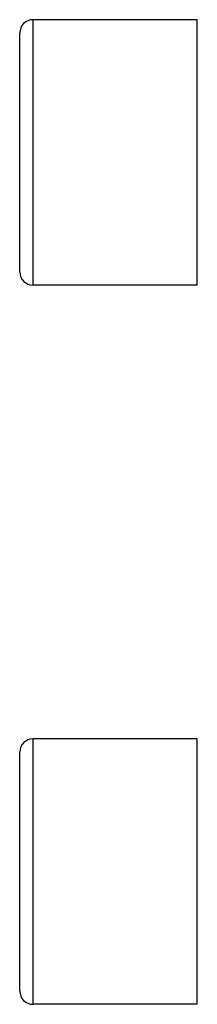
# Model space of a CAD drawing. Header units: millimetres. Extents: x 0 to 5945, y 0 to 4205.
# Tile 1 of 80: x 798 to 814, y 2264 to 2353. Entities that reach past the tile are written whole.
import ezdxf

# ---------------------------------------------------------------- set-up
doc = ezdxf.new("R2010")
doc.units = ezdxf.units.MM
doc.header["$LTSCALE"] = 326.975
doc.layers.add('501023000080DXF_CONTINUOUS_LINE', color=7, linetype='CONTINUOUS')

msp = doc.modelspace()

# ---------------------------------------------------------------- linework, layer by layer
at = {"layer": '501023000080DXF_CONTINUOUS_LINE', "color": 9, "linetype": 'Continuous'}
for p, q in [((799.447, 2328.672), (799.447, 2352.672)), ((799.447, 2263.672), (799.447, 2287.672))]:
    msp.add_line(p, q, dxfattribs=at)
at = {"layer": '501023000080DXF_CONTINUOUS_LINE', "color": 7, "linetype": 'Continuous'}
for p, q in [((814.247, 2352.672), (799.447, 2352.672)), ((814.247, 2328.672), (814.247, 2352.672)), ((798.247, 2329.872), (798.247, 2351.472)), ((814.247, 2328.672), (799.447, 2328.672)), ((814.247, 2287.672), (799.447, 2287.672)), ((814.247, 2263.672), (814.247, 2287.672)), ((798.247, 2264.872), (798.247, 2286.472)), ((814.247, 2263.672), (799.447, 2263.672))]:
    msp.add_line(p, q, dxfattribs=at)
for centre, start, end in [((799.447, 2351.472), 90, 180.00001), ((799.447, 2329.872), 179.99999, 270), ((799.447, 2286.472), 90, 180.00001), ((799.447, 2264.872), 179.99999, 270)]:
    msp.add_arc(centre, 1.2, start, end, dxfattribs=at)

doc.saveas('drawing.dxf')
